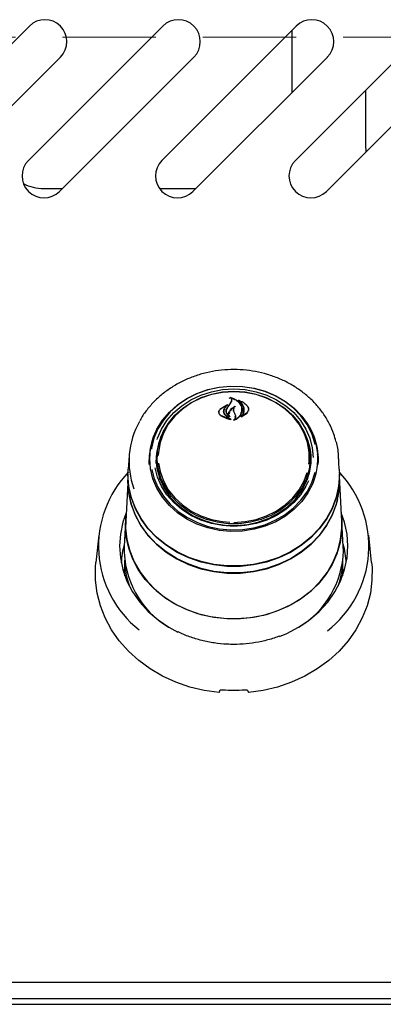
# Model space of a CAD drawing. Header units: inches. Extents: x 35 to 206, y 22 to 147.
# Tile 10 of 49: x 89 to 92, y 48 to 56. Entities that reach past the tile are written whole.
import ezdxf

# ---------------------------------------------------------------- set-up
doc = ezdxf.new("R2010")
doc.units = ezdxf.units.IN
doc.header["$LTSCALE"] = 16
doc.header["$MEASUREMENT"] = 0
doc.linetypes.add('HIDDEN', pattern=[0.075, 0.05, -0.025])
doc.layers.add('FORMAT', color=7, linetype='Continuous')

msp = doc.modelspace()

# ---------------------------------------------------------------- linework, layer by layer
at = {"color": 7, "linetype": 'Continuous', "lineweight": 25}
for p, q in [((87.9038, 55.0063), (89.0528, 56.1553)), ((89.0448, 55.0063), (90.1938, 56.1553)), ((90.1858, 55.0063), (91.3348, 56.1553)), ((91.2999, 55.59), (91.2999, 56.1204)), ((91.3268, 55.0063), (92.4758, 56.1553)), ((89.318, 55.8901), (88.1689, 54.7411)), ((90.459, 55.8901), (89.3099, 54.7411)), ((91.6, 55.8901), (90.4509, 54.7411)), ((92.741, 55.8901), (91.5919, 54.7411)), ((91.9249, 55.6044), (91.9249, 55.1407)), ((91.9249, 55.1407), (91.93, 55.0791)), ((89.1749, 54.7657), (89.3346, 54.7657)), ((90.165, 54.7657), (90.4756, 54.7657)), ((90.7456, 52.9156), (90.6823, 52.8747)), ((90.7208, 52.8881), (90.7456, 52.9156)), ((90.7456, 52.9117), (90.7456, 52.9156)), ((90.7531, 52.9149), (90.7456, 52.9086)), ((90.769, 52.9697), (90.7639, 52.9728)), ((90.7651, 52.9203), (90.7781, 52.9432)), ((90.78, 52.9477), (90.7668, 52.9237)), ((90.769, 52.9718), (90.769, 52.978)), ((90.7781, 52.9432), (90.7794, 52.951)), ((90.8392, 52.9492), (90.8392, 52.9545)), ((90.6718, 52.8525), (90.6718, 52.8402)), ((90.6881, 52.8265), (90.7707, 52.7939)), ((90.7347, 52.8634), (90.7347, 52.8494)), ((90.7707, 52.7939), (90.7348, 52.8202)), ((90.7362, 52.8201), (90.7754, 52.7923)), ((90.7626, 52.8193), (90.7626, 52.8204)), ((90.7975, 52.872), (90.7975, 52.8662)), ((90.7989, 52.8617), (90.8056, 52.8431)), ((90.8056, 52.8431), (90.8143, 52.8205)), ((90.8641, 52.813), (90.9163, 52.8474)), ((90.867, 52.8174), (90.9148, 52.8506)), ((90.867, 52.8163), (90.867, 52.8174)), ((90.8701, 52.8622), (90.8701, 52.8747)), ((90.9276, 52.8669), (90.9276, 52.879)), ((90.7707, 52.7934), (90.7707, 52.7939)), ((90.8052, 52.7876), (90.8052, 52.7879)), ((89.9055, 52.4807), (89.8975, 52.3665)), ((90.083, 52.492), (90.0822, 52.4809)), ((90.1468, 52.4983), (90.1448, 52.4701)), ((91.4549, 52.4701), (91.453, 52.4983)), ((91.5176, 52.4809), (91.5168, 52.492)), ((91.7022, 52.3665), (91.6942, 52.4807)), ((90.0771, 52.4075), (90.0757, 52.4454)), ((90.0772, 52.4052), (90.0759, 52.4431)), ((90.1376, 52.416), (90.1369, 52.4433)), ((90.1436, 52.4358), (90.1448, 52.4701)), ((89.8959, 52.3246), (89.8944, 52.2957)), ((89.8959, 52.3191), (89.8975, 52.3665)), ((91.7054, 52.2957), (91.7039, 52.3246)), ((89.8936, 52.2485), (89.8764, 51.9218)), ((91.7063, 52.2601), (91.7054, 52.2957)), ((91.7233, 51.9218), (91.7062, 52.2485)), ((89.8738, 51.8853), (89.8789, 51.9692)), ((89.8748, 51.9216), (89.8634, 51.7036)), ((91.7364, 51.7036), (91.725, 51.9216)), ((89.6456, 51.7997), (89.6211, 51.5663)), ((91.9787, 51.5663), (91.9541, 51.7997)), ((91.7374, 51.6668), (91.7364, 51.7036)), ((89.8668, 51.5879), (89.8668, 51.5082)), ((91.733, 51.5082), (91.733, 51.5879)), ((89.869, 51.453), (89.8668, 51.5082)), ((91.733, 51.5082), (91.7308, 51.453)), ((100.4249, 47.975), (60.9249, 47.975)), ((60.9629, 47.7875), (100.3869, 47.7875)), ((97.4461, 47.833), (63.9036, 47.833))]:
    msp.add_line(p, q, dxfattribs=at)
at = {"color": 7, "linetype": 'Continuous', "lineweight": 25, "flags": 128}
for points in [[(90.0817, 52.4544), (90.0887, 52.541), (90.1095, 52.6258), (90.1438, 52.7074), (90.1908, 52.784), (90.2497, 52.8542), (90.3193, 52.9166), (90.3983, 52.9701), (90.485, 53.0134), (90.5779, 53.046), (90.6752, 53.0669), (90.7748, 53.076), (90.875, 53.073), (90.9736, 53.0579), (91.0689, 53.0311), (91.159, 52.9931), (91.2421, 52.9445), (91.3165, 52.8865), (91.3809, 52.82), (91.434, 52.7464), (91.4748, 52.6671), (91.5024, 52.5837), (91.5164, 52.4978), (91.5164, 52.411), (91.5024, 52.3251), (91.4748, 52.2417), (91.434, 52.1624), (91.3809, 52.0888), (91.3165, 52.0223), (91.2421, 51.9643), (91.159, 51.9157), (91.0689, 51.8777), (90.9736, 51.8509), (90.875, 51.8358), (90.7748, 51.8328), (90.6752, 51.8418), (90.5779, 51.8628), (90.485, 51.8953), (90.3983, 51.9387), (90.3193, 51.9922), (90.2497, 52.0546), (90.1908, 52.1248), (90.1438, 52.2014), (90.1095, 52.2829), (90.0887, 52.3678), (90.0817, 52.4544)], [(91.4966, 52.5754), (91.4937, 52.5876), (91.4664, 52.67), (91.4262, 52.7483), (91.3738, 52.821), (91.3101, 52.8866), (91.2366, 52.944), (91.1546, 52.9919), (91.0656, 53.0295), (90.9715, 53.056), (90.874, 53.0708), (90.7751, 53.0738), (90.6767, 53.0649), (90.5807, 53.0441), (90.4889, 53.012), (90.4032, 52.9692), (90.3252, 52.9164), (90.2565, 52.8548), (90.1983, 52.7854), (90.1519, 52.7098), (90.118, 52.6292), (90.0975, 52.5454), (90.0961, 52.5368)], [(90.1453, 52.6189), (90.1487, 52.6293), (90.1826, 52.7079), (90.229, 52.7815), (90.287, 52.8486), (90.3555, 52.9079), (90.433, 52.9582), (90.518, 52.9983), (90.6087, 53.0276), (90.7033, 53.0455), (90.7999, 53.0515), (90.8965, 53.0455), (90.9911, 53.0276), (91.0818, 52.9983), (91.1668, 52.9582), (91.2443, 52.9079), (91.3128, 52.8486), (91.3708, 52.7815), (91.4172, 52.7079), (91.451, 52.6293), (91.4716, 52.5474), (91.4785, 52.4661)], [(90.7999, 53.0307), (90.8951, 53.0246), (90.9884, 53.0066), (91.0776, 52.9771), (91.1609, 52.9366), (91.2365, 52.886), (91.3028, 52.8265), (91.3584, 52.7592), (91.402, 52.6857), (91.4329, 52.6074), (91.4502, 52.526), (91.4537, 52.4434), (91.4433, 52.3611), (91.4191, 52.2811), (91.3818, 52.205), (91.332, 52.1344), (91.2709, 52.0708), (91.1998, 52.0156), (91.1201, 51.9699), (91.0336, 51.9348), (90.9421, 51.911), (90.8476, 51.8989), (90.7521, 51.8989), (90.6576, 51.911), (90.5662, 51.9348), (90.4797, 51.9699), (90.4, 52.0156), (90.3289, 52.0708), (90.2678, 52.1344), (90.218, 52.205), (90.1807, 52.2811), (90.1565, 52.3611), (90.146, 52.4434), (90.1495, 52.526), (90.1669, 52.6074), (90.1977, 52.6857), (90.2414, 52.7592), (90.297, 52.8265), (90.3633, 52.886), (90.4389, 52.9366), (90.5222, 52.9771), (90.6114, 53.0066), (90.7046, 53.0246), (90.7999, 53.0307)], [(91.442, 52.4087), (91.444, 52.4277), (91.444, 52.5113), (91.4296, 52.594), (91.4011, 52.6739), (91.3593, 52.7492), (91.3049, 52.8183), (91.2392, 52.8796), (91.1637, 52.9317), (91.0801, 52.9735), (90.9903, 53.004), (90.8962, 53.0226), (90.7999, 53.0289), (90.7036, 53.0226), (90.6095, 53.004), (90.5196, 52.9735), (90.436, 52.9317), (90.3606, 52.8796), (90.2949, 52.8183), (90.2405, 52.7492), (90.1986, 52.6739), (90.1702, 52.594), (90.1558, 52.5113), (90.1541, 52.4818)], [(91.6752, 52.5996), (91.6888, 52.531), (91.6959, 52.4337)], [(91.5143, 52.373), (91.5189, 52.4433), (91.5176, 52.4809)], [(90.1371, 52.4234), (90.1429, 52.3745), (90.164, 52.2925), (90.1986, 52.2141), (90.2461, 52.1409), (90.3053, 52.0744), (90.3751, 52.0162), (90.454, 51.9673), (90.5402, 51.9289), (90.6319, 51.9018), (90.7273, 51.8866), (90.8241, 51.8835), (90.9205, 51.8927), (91.0143, 51.9139), (91.1035, 51.9468), (91.1863, 51.9905), (91.2608, 52.0442), (91.3255, 52.1067), (91.379, 52.1767), (91.4201, 52.2528), (91.448, 52.3332), (91.4622, 52.4162), (91.4627, 52.4234)], [(90.1704, 52.275), (90.1506, 52.353), (90.1436, 52.4358)], [(90.1568, 52.4174), (90.1702, 52.345), (90.1986, 52.2652), (90.2405, 52.1898), (90.2949, 52.1208), (90.3606, 52.0595), (90.436, 52.0073), (90.5196, 51.9655), (90.6095, 51.935), (90.7036, 51.9164), (90.7676, 51.9108)], [(91.7022, 52.3665), (91.7039, 52.3191), (91.6968, 52.221), (91.6755, 52.1244), (91.6404, 52.0309), (91.5921, 51.942), (91.5312, 51.859), (91.4589, 51.7832), (91.3761, 51.7159), (91.2843, 51.6581), (91.1848, 51.6108), (91.0792, 51.5746), (90.9693, 51.5501), (90.8566, 51.5378), (90.7431, 51.5378), (90.6305, 51.5501), (90.5205, 51.5746), (90.415, 51.6108), (90.3155, 51.6581), (90.2237, 51.7159), (90.1409, 51.7832), (90.0685, 51.859), (90.0077, 51.942), (89.9594, 52.0309), (89.9243, 52.1244), (89.903, 52.221), (89.8959, 52.3191), (89.8959, 52.3191)], [(90.0996, 52.3622), (90.118, 52.2906), (90.1519, 52.2101), (90.1983, 52.1344), (90.2565, 52.065), (90.3252, 52.0034), (90.4032, 51.9506), (90.4889, 51.9078), (90.5807, 51.8757), (90.6767, 51.8549), (90.7751, 51.846), (90.874, 51.849), (90.9715, 51.8639), (91.0656, 51.8903), (91.1546, 51.9279), (91.2366, 51.9758), (91.3101, 52.0332), (91.3738, 52.0988), (91.4262, 52.1715), (91.4664, 52.2498), (91.4937, 52.3322), (91.4952, 52.3384)], [(91.4391, 52.2662), (91.4172, 52.2196), (91.3708, 52.146), (91.3128, 52.0789), (91.2443, 52.0196), (91.1668, 51.9693), (91.0818, 51.9291), (90.9911, 51.8998), (90.8965, 51.882), (90.7999, 51.876), (90.7033, 51.882), (90.6087, 51.8998), (90.518, 51.9291), (90.433, 51.9693), (90.3555, 52.0196), (90.287, 52.0789), (90.229, 52.146), (90.1826, 52.2196), (90.1487, 52.2982), (90.1289, 52.3758)], [(90.7999, 51.9101), (90.8962, 51.9164), (90.9903, 51.935), (91.0801, 51.9655), (91.1637, 52.0073), (91.2392, 52.0595), (91.3049, 52.1208), (91.3593, 52.1898), (91.4011, 52.2652), (91.4275, 52.3375)], [(89.8944, 52.2957), (89.8935, 52.2601), (89.9006, 52.1617), (89.9219, 52.0649), (89.9571, 51.9712), (90.0056, 51.882), (90.0666, 51.7987), (90.1391, 51.7228), (90.2221, 51.6553), (90.3142, 51.5973), (90.4139, 51.5499), (90.5198, 51.5136), (90.63, 51.4891), (90.743, 51.4767), (90.8568, 51.4767), (90.9697, 51.4891), (91.08, 51.5136), (91.1858, 51.5499), (91.2856, 51.5973), (91.3777, 51.6553), (91.4606, 51.7228), (91.5332, 51.7987), (91.5942, 51.882), (91.6427, 51.9712), (91.6778, 52.0649), (91.6992, 52.1617), (91.7063, 52.2601)], [(91.687, 52.1067), (91.6762, 52.0657), (91.6411, 51.9721), (91.5927, 51.883), (91.5319, 51.8), (91.4594, 51.7241), (91.3766, 51.6568), (91.2847, 51.5989), (91.1851, 51.5515), (91.0795, 51.5153), (90.9694, 51.4908), (90.8567, 51.4785), (90.7431, 51.4785), (90.6304, 51.4908), (90.5203, 51.5153), (90.4147, 51.5515), (90.3151, 51.5989), (90.2232, 51.6568), (90.1403, 51.7241), (90.0679, 51.8), (90.007, 51.883), (89.9587, 51.9721), (89.9235, 52.0657), (89.9023, 52.1623), (89.8951, 52.2605), (89.8953, 52.2741)], [(91.7013, 52.2604), (91.6964, 52.2161), (91.6751, 52.1195), (91.64, 52.0261), (91.5917, 51.9371), (91.5309, 51.8542), (91.4586, 51.7784), (91.3759, 51.7112), (91.2841, 51.6534), (91.1846, 51.6061), (91.0791, 51.5699), (90.9692, 51.5455), (90.8566, 51.5331), (90.7431, 51.5331), (90.6306, 51.5455), (90.5207, 51.5699), (90.4152, 51.6061), (90.3157, 51.6534), (90.2239, 51.7112), (90.1412, 51.7784), (90.0689, 51.8542), (90.0081, 51.9371), (89.9597, 52.0261), (89.9247, 52.1195), (89.9034, 52.2161), (89.8984, 52.2608)], [(89.8801, 51.9922), (89.8518, 51.9106), (89.8306, 51.8102), (89.8234, 51.7083), (89.8306, 51.6063), (89.8518, 51.5059), (89.8869, 51.4084), (89.9353, 51.3153), (89.9963, 51.2279), (90.069, 51.1475), (90.1524, 51.0753), (90.2452, 51.0123), (90.3229, 50.9704)], [(91.7209, 51.9692), (91.7242, 51.9346), (91.7242, 51.8359), (91.7102, 51.7379), (91.6824, 51.6421), (91.6412, 51.5501), (91.5872, 51.4631), (91.5214, 51.3825), (91.4445, 51.3095), (91.358, 51.2453), (91.2629, 51.1907), (91.1608, 51.1467), (91.0533, 51.1139), (90.9419, 51.0928), (90.8284, 51.0837), (90.7144, 51.0867), (90.6018, 51.1018), (90.4921, 51.1289), (90.3871, 51.1674), (90.2884, 51.2167), (90.1974, 51.2762), (90.1155, 51.345), (90.044, 51.4219), (89.984, 51.5058), (89.9364, 51.5956), (89.9018, 51.6896), (89.8808, 51.7867), (89.8738, 51.8853), (89.8738, 51.8853)], [(91.192, 50.9338), (91.2537, 50.9595), (91.3546, 51.0123), (91.4474, 51.0753), (91.5308, 51.1475), (91.6035, 51.2279), (91.6645, 51.3153), (91.7129, 51.4084), (91.748, 51.5059), (91.7692, 51.6063), (91.7763, 51.7083), (91.7692, 51.8102), (91.748, 51.9106), (91.7196, 51.9922)], [(89.8764, 51.9218), (89.8759, 51.8609), (89.8864, 51.7627), (89.9108, 51.6664), (89.9486, 51.5735), (89.9993, 51.4852), (90.0622, 51.4031), (90.1362, 51.3282), (90.2204, 51.2618), (90.3132, 51.2049), (90.4135, 51.1582), (90.5197, 51.1226), (90.63, 51.0986), (90.743, 51.0865), (90.8568, 51.0865), (90.9697, 51.0986), (91.0801, 51.1226), (91.1863, 51.1582), (91.2865, 51.2049), (91.3794, 51.2618), (91.4635, 51.3282), (91.5376, 51.4031), (91.6004, 51.4852), (91.6512, 51.5735), (91.689, 51.6664), (91.7134, 51.7627), (91.7239, 51.8609), (91.7233, 51.9218)], [(90.6749, 50.4538), (90.5482, 50.4715), (90.4246, 50.501), (90.3053, 50.5419), (90.1918, 50.5937), (90.0855, 50.6559), (89.9876, 50.7276), (89.8992, 50.8081), (89.8214, 50.8964), (89.755, 50.9915), (89.701, 51.0922), (89.6598, 51.1975), (89.6321, 51.3059), (89.618, 51.4163), (89.6178, 51.5274), (89.6211, 51.5663)], [(91.9787, 51.5663), (91.9819, 51.5274), (91.9818, 51.4163), (91.9677, 51.3059), (91.94, 51.1975), (91.8988, 51.0922), (91.8447, 50.9915), (91.7784, 50.8964), (91.7006, 50.8081), (91.6122, 50.7276), (91.5143, 50.6559), (91.4079, 50.5937), (91.2945, 50.5419), (91.1752, 50.501), (91.0515, 50.4715), (90.9249, 50.4538)]]:
    msp.add_lwpolyline(points, dxfattribs=at)
at = {"color": 7, "linetype": 'Continuous', "lineweight": 25}
for centre, radius, start, end in [((89.1854, 56.0227), 0.1875, 315, 135), ((90.3264, 56.0227), 0.1875, 315, 135), ((91.4674, 56.0227), 0.1875, 315, 135), ((89.1774, 54.8737), 0.1875, 135, 315), ((90.3184, 54.8737), 0.1875, 135, 315), ((91.4594, 54.8737), 0.1875, 135, 315), ((89.1749, 55.1407), 0.375, 242.4927, 270), ((94.6887, 50.124), 4.8181, 144.5234, 145.02169), ((96.3245, 49.0939), 6.7494, 145.42963, 145.79281), ((90.5889, 52.434), 0.6846, 150.37979, 200.13159), ((90.6517, 52.4395), 0.576, 140.17819, 179.40728), ((90.6381, 52.4405), 0.5622, 149.45838, 179.73478), ((90.9558, 52.4427), 0.568, 356.44787, 40.07128), ((90.9661, 52.442), 0.5577, 356.22168, 30.64327), ((90.6459, 52.442), 0.509, 154.51325, 179.85855), ((90.9546, 52.4423), 0.5082, 357.02853, 25.48873), ((90.6412, 52.4342), 0.5043, 161.21017, 179.93058), ((90.9586, 52.4342), 0.5043, 0.06942, 18.78983), ((90.9587, 52.436), 0.4974, 341.1189, 3.93725), ((90.5581, 51.7067), 0.9141, 136.05478, 231.58133), ((91.0388, 51.7066), 0.9163, 307.7871, 43.82298), ((90.5685, 51.5222), 0.7322, 164.0897, 176.65483), ((91.0313, 51.5222), 0.7322, 3.34517, 15.9103), ((90.6476, 51.6857), 0.7845, 178.69483, 238.90678), ((90.9521, 51.6869), 0.7855, 301.04899, 358.52974), ((90.5753, 51.6024), 0.7085, 181.28691, 199.71214), ((91.022, 51.6028), 0.711, 340.32053, 358.68042), ((90.7999, 51.8385), 1.3632, 265.99505, 274.00495)]:
    msp.add_arc(centre, radius, start, end, dxfattribs=at)
for centre, major_axis, start_param, end_param in [((90.4261, 50.7677), (1.2168, 3.7133), 4.655852, 4.66005), ((91.1737, 50.7677), (-1.2168, 3.7133), 1.623135, 1.627333)]:
    msp.add_ellipse(centre, major_axis=major_axis, ratio=0.085654, start_param=start_param, end_param=end_param, dxfattribs=at)
for points, knots in [([(91.6735, 52.602), (91.6681, 52.6231), (91.655, 52.6743), (91.6203, 52.7521), (91.5721, 52.8344), (91.5128, 52.911), (91.4437, 52.9811), (91.3655, 53.0435), (91.2795, 53.0975), (91.1868, 53.1423), (91.0886, 53.1772), (90.9864, 53.2018), (90.8816, 53.2156), (90.7755, 53.2186), (90.6698, 53.2106), (90.5659, 53.1918), (90.4652, 53.1623), (90.3691, 53.1226), (90.279, 53.0733), (90.1962, 53.0149), (90.1216, 52.9485), (90.0575, 52.8744), (90.0157, 52.8169), (89.9989, 52.7832), (89.9963, 52.7779)], [0, 0, 0, 0, 0.033273, 0.080707, 0.128209, 0.175797, 0.223478, 0.271246, 0.319091, 0.366999, 0.414955, 0.462948, 0.510969, 0.559009, 0.607065, 0.655131, 0.703201, 0.751268, 0.799323, 0.847352, 0.895339, 0.943263, 0.991106, 1, 1, 1, 1]), ([(90.7372, 52.9077), (90.7213, 52.8999), (90.7007, 52.8899), (90.6845, 52.8759), (90.6808, 52.8727)], [0, 0, 0, 0, 0.774759, 1, 1, 1, 1]), ([(90.752, 52.9161), (90.7521, 52.9162), (90.7523, 52.9162), (90.7527, 52.9162), (90.753, 52.9161), (90.7533, 52.916), (90.7534, 52.9158), (90.7535, 52.9155), (90.7535, 52.9153), (90.7533, 52.915), (90.7532, 52.9149), (90.7531, 52.9149)], [0, 0, 0, 0, 0.111143, 0.222305, 0.333266, 0.445656, 0.560691, 0.678524, 0.798104, 0.917527, 1, 1, 1, 1]), ([(90.7639, 52.9728), (90.7638, 52.9729), (90.7636, 52.973), (90.7635, 52.9732), (90.7634, 52.9735), (90.7635, 52.9737), (90.7637, 52.9739), (90.764, 52.9741), (90.7643, 52.9742), (90.7645, 52.9742), (90.7647, 52.9742), (90.7647, 52.9742)], [0, 0, 0, 0, 0.12213, 0.244142, 0.369036, 0.495912, 0.621919, 0.744524, 0.862853, 0.97805, 1, 1, 1, 1]), ([(90.7634, 52.8615), (90.7697, 52.8701), (90.7824, 52.8874), (90.803, 52.8986), (90.8134, 52.9043)], [0, 0, 0, 0, 0.5000327, 1, 1, 1, 1]), ([(90.769, 52.978), (90.7715, 52.976), (90.7765, 52.972), (90.7807, 52.9642), (90.7823, 52.9559), (90.7808, 52.9505), (90.78, 52.9477)], [0, 0, 0, 0, 0.2499, 0.499686, 0.749378, 1, 1, 1, 1]), ([(90.8648, 52.9039), (90.8606, 52.9126), (90.8523, 52.9298), (90.8299, 52.9512), (90.8023, 52.9685), (90.7801, 52.9748), (90.769, 52.978)], [0, 0, 0, 0, 0.250871, 0.500222, 0.749371, 1, 1, 1, 1]), ([(90.8667, 52.9008), (90.8604, 52.9122), (90.848, 52.935), (90.8179, 52.9581), (90.7946, 52.9648), (90.7866, 52.967)], [0, 0, 0, 0, 0.396706, 0.793585, 1, 1, 1, 1]), ([(90.8134, 52.9043), (90.8103, 52.9013), (90.8043, 52.8953), (90.7991, 52.8845), (90.7968, 52.8731), (90.7982, 52.8655), (90.7989, 52.8617)], [0, 0, 0, 0, 0.249883, 0.499402, 0.749299, 1, 1, 1, 1]), ([(90.8392, 52.9545), (90.8475, 52.9481), (90.864, 52.9353), (90.8797, 52.9107), (90.8884, 52.884), (90.8868, 52.8657), (90.8859, 52.8565)], [0, 0, 0, 0, 0.250697, 0.499893, 0.749185, 1, 1, 1, 1]), ([(90.9148, 52.9077), (90.9039, 52.9172), (90.8822, 52.9364), (90.8535, 52.9485), (90.8392, 52.9545)], [0, 0, 0, 0, 0.500013, 1, 1, 1, 1]), ([(90.8839, 52.8546), (90.8846, 52.8665), (90.886, 52.8903), (90.8696, 52.9232), (90.8489, 52.939), (90.8392, 52.9465)], [0, 0, 0, 0, 0.346703, 0.6934107, 1, 1, 1, 1]), ([(90.8682, 52.8568), (90.8693, 52.8647), (90.8717, 52.8807), (90.8671, 52.8962), (90.8648, 52.9039)], [0, 0, 0, 0, 0.499997, 1, 1, 1, 1]), ([(90.8701, 52.8543), (90.8714, 52.8661), (90.8732, 52.8819), (90.868, 52.8969), (90.8667, 52.9008)], [0, 0, 0, 0, 0.745682, 1, 1, 1, 1]), ([(90.9148, 52.8506), (90.9184, 52.8549), (90.9256, 52.8635), (90.9286, 52.8789), (90.9256, 52.8945), (90.9184, 52.9033), (90.9148, 52.9077)], [0, 0, 0, 0, 0.249982, 0.499986, 0.749961, 1, 1, 1, 1]), ([(90.9295, 52.8758), (90.9295, 52.8759), (90.9307, 52.8812), (90.9269, 52.8918), (90.9198, 52.9005), (90.9163, 52.9046)], [0, 0, 0, 0, 0.012461, 0.523258, 1, 1, 1, 1]), ([(90.6808, 52.8727), (90.678, 52.8696), (90.6723, 52.8633), (90.6692, 52.8549), (90.67, 52.8507), (90.6701, 52.8501)], [0, 0, 0, 0, 0.4646397, 0.9290371, 1, 1, 1, 1]), ([(90.6823, 52.8747), (90.6806, 52.8728), (90.677, 52.8692), (90.6736, 52.8628), (90.6717, 52.8562), (90.6717, 52.8493), (90.6733, 52.8427), (90.6767, 52.8365), (90.6816, 52.8309), (90.6859, 52.828), (90.6881, 52.8265)], [0, 0, 0, 0, 0.124988, 0.249788, 0.37493, 0.499758, 0.624703, 0.749738, 0.874683, 1, 1, 1, 1]), ([(90.6869, 52.8237), (90.7106, 52.8123), (90.7384, 52.799), (90.7699, 52.792), (90.7745, 52.7909)], [0, 0, 0, 0, 0.853885, 1, 1, 1, 1]), ([(90.7132, 52.861), (90.7135, 52.8657), (90.7141, 52.875), (90.7186, 52.8837), (90.7208, 52.8881)], [0, 0, 0, 0, 0.500006, 1, 1, 1, 1]), ([(90.7348, 52.8202), (90.7286, 52.8261), (90.7162, 52.838), (90.7142, 52.8533), (90.7132, 52.861)], [0, 0, 0, 0, 0.49991, 1, 1, 1, 1]), ([(90.7226, 52.8844), (90.7195, 52.8778), (90.7155, 52.8694), (90.7152, 52.8606), (90.7152, 52.8587)], [0, 0, 0, 0, 0.784206, 1, 1, 1, 1]), ([(90.7152, 52.8587), (90.716, 52.8525), (90.7176, 52.8402), (90.7272, 52.8274), (90.7345, 52.8215), (90.7362, 52.8201)], [0, 0, 0, 0, 0.4321731, 0.8644621, 1, 1, 1, 1]), ([(90.7409, 52.886), (90.7379, 52.8804), (90.7318, 52.8692), (90.7327, 52.8506), (90.7412, 52.8335), (90.7535, 52.8223), (90.7623, 52.8176), (90.7646, 52.8164)], [0, 0, 0, 0, 0.229606, 0.459163, 0.689567, 0.918384, 1, 1, 1, 1]), ([(90.7427, 52.8884), (90.7396, 52.8825), (90.7335, 52.8707), (90.7352, 52.8513), (90.7444, 52.8332), (90.7565, 52.8247), (90.7626, 52.8204)], [0, 0, 0, 0, 0.249843, 0.499715, 0.749568, 1, 1, 1, 1]), ([(90.7626, 52.8204), (90.761, 52.8237), (90.7579, 52.8304), (90.7568, 52.841), (90.7583, 52.8517), (90.7617, 52.8582), (90.7634, 52.8615)], [0, 0, 0, 0, 0.249761, 0.499115, 0.749034, 1, 1, 1, 1]), ([(90.7652, 52.8587), (90.7625, 52.8538), (90.7589, 52.8473), (90.7598, 52.8404), (90.76, 52.8387)], [0, 0, 0, 0, 0.7550632, 1, 1, 1, 1]), ([(90.766, 52.8174), (90.7661, 52.8173), (90.7661, 52.8172), (90.7661, 52.8169), (90.766, 52.8166), (90.7658, 52.8164), (90.7655, 52.8163), (90.7651, 52.8162), (90.7648, 52.8163), (90.7647, 52.8163), (90.7646, 52.8164)], [0, 0, 0, 0, 0.131234, 0.262457, 0.39379, 0.524147, 0.652794, 0.77978, 0.905883, 1, 1, 1, 1]), ([(90.8011, 52.8927), (90.7915, 52.886), (90.7773, 52.8761), (90.7682, 52.863), (90.7652, 52.8587)], [0, 0, 0, 0, 0.6668319, 1, 1, 1, 1]), ([(90.7964, 52.8695), (90.7961, 52.8673), (90.7956, 52.8639), (90.7966, 52.8604), (90.7969, 52.8592)], [0, 0, 0, 0, 0.6263597, 1, 1, 1, 1]), ([(90.7998, 52.7854), (90.8013, 52.7865), (90.8061, 52.7904), (90.8119, 52.7985), (90.8147, 52.8092), (90.8131, 52.816), (90.8124, 52.819)], [0, 0, 0, 0, 0.1302112, 0.4367321, 0.7461774, 1, 1, 1, 1]), ([(90.8009, 52.7841), (90.8104, 52.7884), (90.8319, 52.7981), (90.8582, 52.8223), (90.866, 52.8434), (90.8701, 52.8543)], [0, 0, 0, 0, 0.276671, 0.623599, 1, 1, 1, 1]), ([(90.8052, 52.7879), (90.8132, 52.7919), (90.8289, 52.7998), (90.8474, 52.8165), (90.8615, 52.8355), (90.8659, 52.8497), (90.8682, 52.8568)], [0, 0, 0, 0, 0.250595, 0.499824, 0.749213, 1, 1, 1, 1]), ([(90.8143, 52.8205), (90.815, 52.8177), (90.8164, 52.812), (90.8151, 52.8033), (90.8117, 52.795), (90.8074, 52.7903), (90.8052, 52.7879)], [0, 0, 0, 0, 0.249935, 0.499492, 0.74938, 1, 1, 1, 1]), ([(90.8641, 52.813), (90.864, 52.813), (90.8638, 52.8129), (90.8634, 52.8129), (90.8631, 52.813), (90.8628, 52.8132), (90.8626, 52.8134), (90.8625, 52.8136), (90.8626, 52.8139), (90.8626, 52.8141), (90.8627, 52.8142), (90.8627, 52.8142)], [0, 0, 0, 0, 0.122014, 0.244066, 0.365289, 0.486321, 0.608229, 0.731707, 0.85679, 0.982818, 1, 1, 1, 1]), ([(90.8627, 52.8142), (90.8691, 52.8223), (90.879, 52.835), (90.8826, 52.8494), (90.8839, 52.8546)], [0, 0, 0, 0, 0.636807, 1, 1, 1, 1]), ([(90.8859, 52.8565), (90.8841, 52.8496), (90.8805, 52.8358), (90.8715, 52.8235), (90.867, 52.8174)], [0, 0, 0, 0, 0.500011, 1, 1, 1, 1]), ([(90.7754, 52.7923), (90.7755, 52.7922), (90.7757, 52.7921), (90.7758, 52.7918), (90.7758, 52.7916), (90.7757, 52.7913), (90.7755, 52.7911), (90.7752, 52.7909), (90.7748, 52.7909), (90.7746, 52.7909), (90.7745, 52.7909)], [0, 0, 0, 0, 0.12581, 0.251585, 0.378177, 0.505106, 0.63142, 0.756438, 0.880071, 1, 1, 1, 1]), ([(90.8009, 52.7841), (90.8008, 52.7841), (90.8006, 52.784), (90.8002, 52.784), (90.7999, 52.7841), (90.7997, 52.7843), (90.7995, 52.7846), (90.7995, 52.7848), (90.7995, 52.7851), (90.7997, 52.7853), (90.7998, 52.7854), (90.7998, 52.7854)], [0, 0, 0, 0, 0.116877, 0.233765, 0.350472, 0.467703, 0.586047, 0.705625, 0.826022, 0.946452, 1, 1, 1, 1]), ([(90.7999, 50.8663), (90.7808, 50.8666), (90.7251, 50.8674), (90.6331, 50.877), (90.5255, 50.8981), (90.4222, 50.9307), (90.3539, 50.9566), (90.3223, 50.9739), (90.3216, 50.9743)], [0, 0, 0, 0, 0.114529, 0.334649, 0.554839, 0.775022, 0.995209, 1, 1, 1, 1]), ([(91.1902, 50.9379), (91.175, 50.9319), (91.1264, 50.9125), (91.0395, 50.8905), (90.9333, 50.8724), (90.8528, 50.8667), (90.809, 50.8663), (90.7999, 50.8663)], [0, 0, 0, 0, 0.125314, 0.399125, 0.672876, 0.932215, 1, 1, 1, 1]), ([(90.6801, 50.4694), (90.6808, 50.4708), (90.6823, 50.4736), (90.6878, 50.4768), (90.695, 50.4786), (90.701, 50.4789), (90.7042, 50.4787), (90.7047, 50.4787)], [0, 0, 0, 0, 0.2399814, 0.4799596, 0.7201454, 0.9612924, 1, 1, 1, 1]), ([(90.8951, 50.4787), (90.8979, 50.4788), (90.9035, 50.4789), (90.911, 50.4771), (90.9167, 50.4741), (90.919, 50.4712), (90.9196, 50.4696), (90.9197, 50.4694)], [0, 0, 0, 0, 0.242119, 0.484267, 0.725663, 0.966018, 1, 1, 1, 1])]:
    msp.add_open_spline(points, degree=3, knots=knots, dxfattribs=at)
at = {"layer": 'FORMAT', "linetype": 'HIDDEN', "lineweight": 18}
msp.add_line((47.3348, 56.061), (205.7069, 56.061), dxfattribs=at)

doc.saveas('drawing.dxf')
